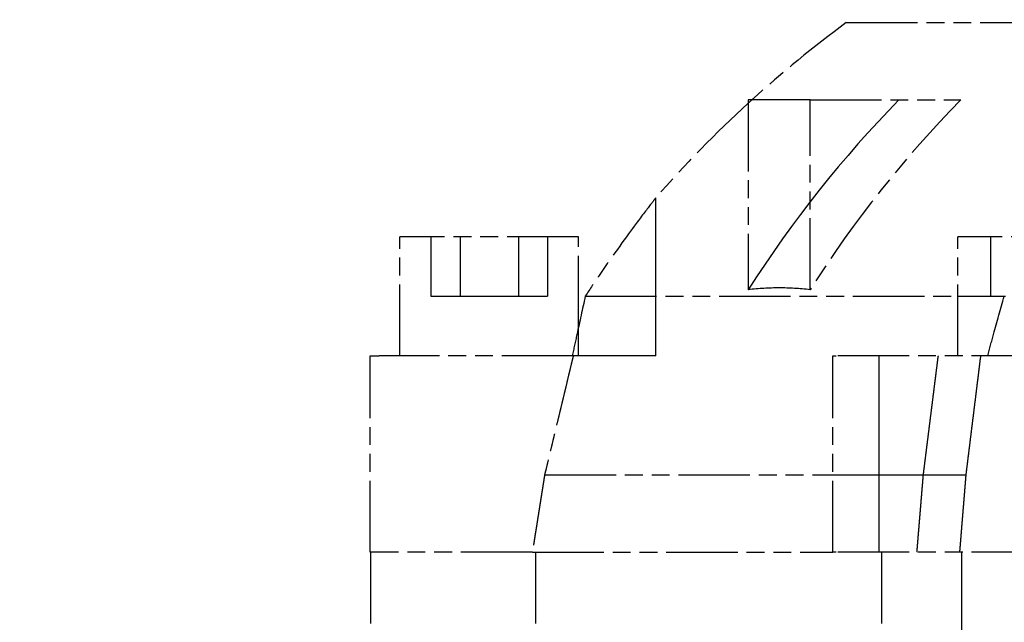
# Model space of a CAD drawing. Header units: millimetres. Extents: x -34725 to 178350, y -13707 to 126150.
# Tile 171 of 256: x 46669 to 46835, y 4668 to 4770. Entities that reach past the tile are written whole.
import ezdxf

# ---------------------------------------------------------------- set-up
doc = ezdxf.new("R2010")
doc.units = ezdxf.units.MM
doc.linetypes.add('AM_ISO09W050', pattern=[22.5, 12, -1.5, 3, -1.5, 3, -1.5])
doc.layers.get('Defpoints').update_dxf_attribs({"linetype": 'CONTINUOUS'})
doc.layers.add('AM_11', color=3, linetype='AM_ISO09W050', lineweight=25)
doc.layers.add('AM_5', color=3, linetype='CONTINUOUS', lineweight=25)
doc.styles.get("Standard").update_dxf_attribs({"font": 'isocp.shx'})
doc.dimstyles.new('AM_ISO', dxfattribs={"dimtxt": 3.5, "dimasz": 2.5, "dimexe": 2, "dimexo": 1, "dimgap": 0.6, "dimtad": 1, "dimdsep": 46, "dimtxsty": 'Standard', "dimcen": 0, "dimclrd": 256, "dimclre": 256, "dimclrt": 2, "dimadec": 0, "dimazin": 2, "dimtp": 0.1, "dimtm": 0.1, "dimtfac": 0.71, "dimtmove": 0, "dimatfit": 3, "dimfxl": 1, "dimtfill": 1, "dimtfillclr": 256, "dimlwd": -1, "dimlwe": -1, "dimarcsym": 0})

# ---------------------------------------------------------------- blocks, each defined once
blk = doc.blocks.new('*D66')
at = {"layer": 'AM_5', "transparency": 16777216}
for p, q in [((42676.9, 5358.19), (42676.9, 9633.73)), ((49596.9, 4508.19), (49596.9, 9633.73)), ((43051.9, 9333.73), (49221.9, 9333.73))]:
    blk.add_line(p, q, dxfattribs=at)
for points in [[(43051.9, 9396.23), (43051.9, 9271.23), (42676.9, 9333.73)], [(49221.9, 9396.23), (49221.9, 9271.23), (49596.9, 9333.73)]]:
    blk.add_solid(points, dxfattribs=at)
at = {"layer": 'Defpoints', "color": 0, "transparency": 16777216}
for p in [(49596.9, 9333.73), (42676.9, 5208.19), (49596.9, 4358.19)]:
    blk.add_point(p, dxfattribs=at)
at = {"layer": 'AM_5', "color": 2, "transparency": 16777216, "insert": (47122.13, 9817.38), "char_height": 525, "attachment_point": 5, "bg_fill": 3, "box_fill_scale": 1.1, "bg_fill_color": 256, "bg_fill_true_color": 13158600, "bg_fill_transparency": 0}
blk.add_mtext('6920', dxfattribs=at)

msp = doc.modelspace()

# ---------------------------------------------------------------- dimensions: what is measured, and where the dimension line sits
at = {"layer": 'AM_5'}
dim = msp.add_linear_dim(base=(49596.896, 9333.725), p1=(42676.896, 5208.188), p2=(49596.896, 4358.188), dimstyle='AM_ISO', override={"dimscale": 150, "dimtmove": 2}, dxfattribs=at)
dim.commit()
dim.dimension.update_dxf_attribs({"geometry": '*D66', "text_midpoint": (47122.13, 9817.383), "dimtype": 160})

# ---------------------------------------------------------------- next in the draw order: linework, layer by layer
at = {"layer": 'AM_11'}
for p, q in [((46808.152, 4769.188), (47328.152, 4769.188)), ((46791.695, 4756.188), (46791.695, 4724.293)), ((46802.077, 4756.188), (46791.695, 4756.188)), ((46802.077, 4724.293), (46802.077, 4756.188)), ((46802.077, 4756.188), (46827.387, 4756.188)), ((46763.152, 4733.188), (46733.152, 4733.188)), ((46733.152, 4713.188), (46733.152, 4733.188)), ((46763.152, 4717.992), (46763.152, 4733.188)), ((46856.878, 4733.188), (46826.878, 4733.188)), ((46826.878, 4713.188), (46826.878, 4733.188)), ((46764.285, 4723.188), (46826.878, 4723.188)), ((46728.152, 4713.188), (46729.634, 4713.188)), ((46728.152, 4680.188), (46728.152, 4713.188)), ((46762.277, 4713.188), (46729.634, 4713.188)), ((46805.889, 4713.188), (46806.474, 4713.188)), ((46805.889, 4680.188), (46805.889, 4713.188)), ((46841.219, 4713.188), (46806.474, 4713.188)), ((46757.465, 4693.188), (46805.889, 4693.188)), ((46729.634, 4680.188), (46728.152, 4680.188)), ((46728.202, 4680.188), (46728.202, 4660.256)), ((46755.405, 4680.188), (46729.634, 4680.188)), ((46755.405, 4680.188), (46805.889, 4680.188)), ((46755.906, 4680.188), (46755.906, 4665.422)), ((46806.474, 4680.188), (46805.889, 4680.188)), ((46841.219, 4680.188), (46806.474, 4680.188)), ((46814.092, 4680.188), (46814.092, 4660.188))]:
    msp.add_line(p, q, dxfattribs=at)
at = {"layer": 'AM_11', "ltscale": 21.417301}
msp.add_line((46776.152, 4713.188), (46776.152, 4739.75), dxfattribs=at)
at = {"layer": 'AM_11', "ltscale": 9.523383}
for p, q in [((46738.337, 4733.188), (46738.337, 4723.188)), ((46743.245, 4733.188), (46743.245, 4723.188)), ((46753.059, 4733.188), (46753.059, 4723.188)), ((46757.967, 4733.188), (46757.967, 4723.188)), ((46832.397, 4733.188), (46832.397, 4723.188))]:
    msp.add_line(p, q, dxfattribs=at)
at = {"layer": 'AM_11', "ltscale": 9.347156}
for p, q in [((46738.337, 4723.188), (46743.245, 4723.188)), ((46743.245, 4723.188), (46753.059, 4723.188)), ((46753.059, 4723.188), (46757.967, 4723.188)), ((46832.397, 4723.188), (46834.938, 4723.188))]:
    msp.add_line(p, q, dxfattribs=at)
at = {"layer": 'AM_11', "ltscale": 8.435425}
msp.add_line((46826.878, 4723.188), (46832.397, 4723.188), dxfattribs=at)
at = {"layer": 'AM_11', "ltscale": 4.575207}
msp.add_line((46763.152, 4713.188), (46763.152, 4717.992), dxfattribs=at)
at = {"layer": 'AM_11', "ltscale": 26.043617}
msp.add_line((46776.152, 4713.188), (46762.277, 4713.188), dxfattribs=at)
at = {"layer": 'AM_11', "ltscale": 26.608612}
msp.add_line((46813.667, 4680.188), (46813.667, 4713.188), dxfattribs=at)
at = {"layer": 'AM_11', "ltscale": 21.292391}
msp.add_line((46805.889, 4693.188), (46821.114, 4693.188), dxfattribs=at)
at = {"layer": 'AM_11', "ltscale": 10.867478}
msp.add_line((46821.114, 4693.188), (46828.248, 4693.188), dxfattribs=at)
at = {"layer": 'AM_11', "ltscale": 24.189648}
msp.add_line((46827.556, 4660.188), (46827.556, 4680.188), dxfattribs=at)
at = {"layer": 'AM_11'}
for start, end in [(126.37182, 132.25278), (132.47821, 138.85292)]:
    msp.add_arc((46926.757, 4608.151), 200, start, end, dxfattribs=at)
at = {"layer": 'AM_11', "ltscale": 0.749319}
msp.add_arc((46926.757, 4608.151), 200, 132.25278, 132.47821, dxfattribs=at)
at = {"layer": 'AM_11', "ltscale": 25.861143}
msp.add_ellipse((46937.178, 4608.006), major_axis=(0.538, -200.122), ratio=0.8928669, start_param=3.8762377, end_param=4.0899339, dxfattribs=at)
at = {"layer": 'AM_11'}
msp.add_ellipse((46947.56, 4608.006), major_axis=(0.538, -200.122), ratio=0.8928669, start_param=3.8762379, end_param=4.089934, dxfattribs=at)
for points, knots in [([(46776.152, 4739.75), (46776.152, 4739.75), (46776.121, 4739.709), (46775.933, 4739.469), (46775.683, 4739.148), (46774.74, 4737.925), (46773.872, 4736.792), (46771.252, 4733.279), (46769.138, 4730.382), (46765.872, 4725.584), (46765.093, 4724.42), (46764.285, 4723.188)], [-68.6647428, -68.6647428, -68.6647428, -68.6647428, -68.0907026, -68.0907026, -66.9206224, -66.9206224, -64.9659909, -64.9659909, -61.9644114, -61.9644114, -61.0750702, -61.0750702, -61.0750702, -61.0750702]), ([(46802.077, 4724.293), (46800.311, 4724.499), (46798.575, 4724.597), (46796.886, 4724.597), (46795.196, 4724.597), (46793.46, 4724.499), (46791.695, 4724.293)], [79.9098552, 79.9098552, 79.9098552, 79.9098552, 81.032581, 81.032581, 81.032581, 82.1553069, 82.1553069, 82.1553069, 82.1553069]), ([(46764.285, 4723.188), (46763.822, 4721.06), (46763.356, 4718.923), (46762.626, 4715.584), (46762.363, 4714.386), (46762.1, 4713.188)], [2.74699454, 2.74699454, 2.74699454, 2.74699454, 3.3549461, 3.3549461, 3.69489184, 3.69489184, 3.69489184, 3.69489184])]:
    msp.add_open_spline(points, degree=3, knots=knots, dxfattribs=at)
at = {"layer": 'AM_11', "ltscale": 9.893517}
msp.add_open_spline([(46831.914, 4713.188), (46832.239, 4714.386), (46832.567, 4715.584), (46833.493, 4718.923), (46834.097, 4721.06), (46834.713, 4723.188)], degree=3, knots=[3.01500036, 3.01500036, 3.01500036, 3.01500036, 3.3549461, 3.3549461, 3.96289767, 3.96289767, 3.96289767, 3.96289767], dxfattribs=at)
at = {"layer": 'AM_11'}
for points, weights in [([(46762.277, 4713.188), (46759.889, 4703.274), (46757.465, 4693.188)], [1, 1.0000324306, 1]), ([(46757.465, 4693.188), (46756.438, 4686.712), (46755.405, 4680.188)], [1, 1.00000581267, 1])]:
    msp.add_rational_spline(points, weights, degree=2, dxfattribs=at)
at = {"layer": 'AM_11', "ltscale": 24.952312}
msp.add_rational_spline([(46821.114, 4693.188), (46822.379, 4703.277), (46823.626, 4713.188)], [1, 1.0000333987, 1], degree=2, dxfattribs=at)
at = {"layer": 'AM_11', "ltscale": 24.930536}
msp.add_rational_spline([(46830.723, 4713.188), (46829.495, 4703.274), (46828.248, 4693.188)], [1, 1.00003243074, 1], degree=2, dxfattribs=at)
at = {"layer": 'AM_11', "ltscale": 12.550978}
msp.add_rational_spline([(46820.04, 4680.188), (46820.579, 4686.712), (46821.114, 4693.188)], [1, 1.00000598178, 1], degree=2, dxfattribs=at)
at = {"layer": 'AM_11', "ltscale": 12.546185}
msp.add_rational_spline([(46828.248, 4693.188), (46827.72, 4686.712), (46827.189, 4680.188)], [1, 1.0000058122, 1], degree=2, dxfattribs=at)

doc.saveas('drawing.dxf')
